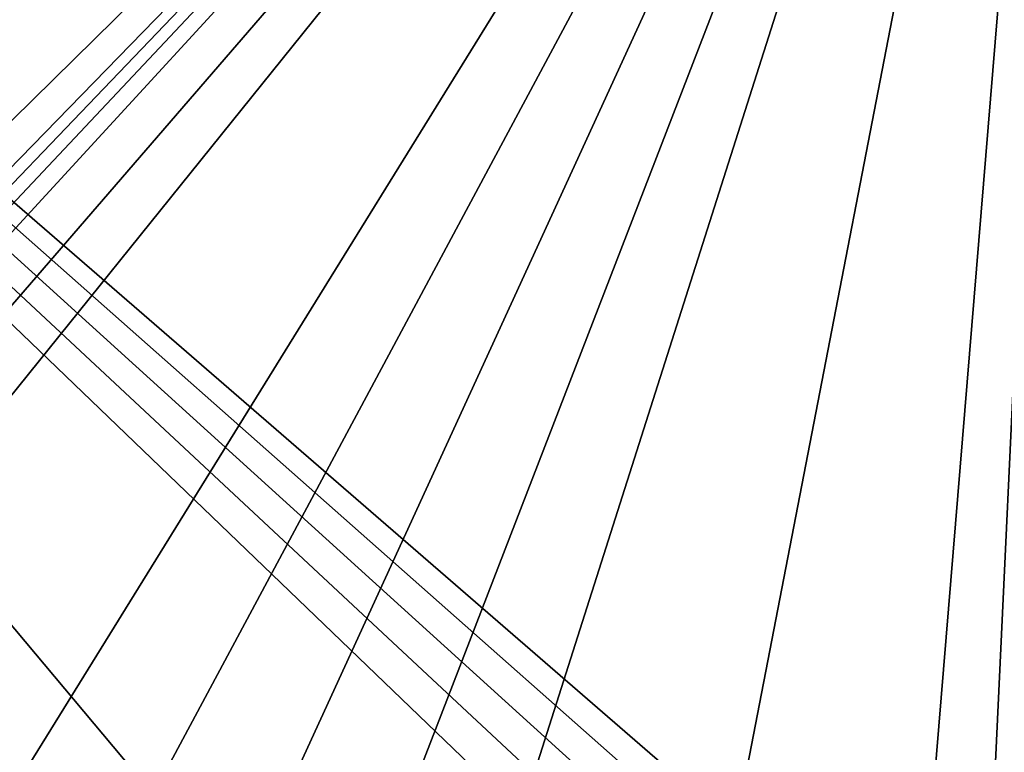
# Model space of a CAD drawing. Header units: millimetres. Extents: x -125 to 125, y -46 to 12.
# Tile 104 of 256: x -22.4 to -17.66, y -42.08 to -38.55. Entities that reach past the tile are written whole.
import ezdxf

# ---------------------------------------------------------------- set-up
doc = ezdxf.new("R2010")
doc.units = ezdxf.units.MM
doc.header["$LTSCALE"] = 26.699852
doc.layers.add('182', color=7, linetype='CONTINUOUS')
doc.layers.add('183', color=7, linetype='CONTINUOUS')

msp = doc.modelspace()

# ---------------------------------------------------------------- linework, layer by layer
at = {"layer": '182', "color": 7, "linetype": 'CONTINUOUS'}
for points in [[(-28.6996, -33.9986, -120.8905), (-17.3194, -33.9986, -123.0375), (-28.1447, -44.6483, -120.83), (-28.6996, -33.9986, -120.8905)], [(-28.1447, -44.6483, -120.83), (-17.3194, -33.9986, -123.0375), (-26.8304, -43.7688, -121.1444), (-28.1447, -44.6483, -120.83)], [(-26.8304, -43.7688, -121.1444), (-17.3194, -33.9986, -123.0375), (-26.4568, -43.5392, -121.2306), (-26.8304, -43.7688, -121.1444)], [(-26.4568, -43.5392, -121.2306), (-17.3194, -33.9986, -123.0375), (-26.2426, -43.4844, -121.2781), (-26.4568, -43.5392, -121.2306)], [(-26.2426, -43.4844, -121.2781), (-17.3194, -33.9986, -123.0375), (-26.0219, -43.4736, -121.3259), (-26.2426, -43.4844, -121.2781)], [(-26.0219, -43.4736, -121.3259), (-17.3194, -33.9986, -123.0375), (-25.598, -43.5823, -121.4141), (-26.0219, -43.4736, -121.3259)], [(-25.598, -43.5823, -121.4141), (-17.3194, -33.9986, -123.0375), (-25.2506, -43.8469, -121.4821), (-25.598, -43.5823, -121.4141)], [(-25.2506, -43.8469, -121.4821), (-17.3194, -33.9986, -123.0375), (-24.0344, -44.8489, -121.7107), (-25.2506, -43.8469, -121.4821)], [(-24.0344, -44.8489, -121.7107), (-17.3194, -33.9986, -123.0375), (-23.3188, -45.1916, -121.8438), (-24.0344, -44.8489, -121.7107)], [(-23.3188, -45.1916, -121.8438), (-17.3194, -33.9986, -123.0375), (-22.5562, -45.4149, -121.9833), (-23.3188, -45.1916, -121.8438)], [(-22.5562, -45.4149, -121.9833), (-17.3194, -33.9986, -123.0375), (-21.7673, -45.5121, -122.1248), (-22.5562, -45.4149, -121.9833)], [(-21.7673, -45.5121, -122.1248), (-17.3194, -33.9986, -123.0375), (-20.9735, -45.4808, -122.2642), (-21.7673, -45.5121, -122.1248)], [(-20.9735, -45.4808, -122.2642), (-17.3194, -33.9986, -123.0375), (-19.4566, -45.0411, -122.5225), (-20.9735, -45.4808, -122.2642)], [(-19.4566, -45.0411, -122.5225), (-17.3194, -33.9986, -123.0375), (-18.1547, -44.139, -122.7381), (-19.4566, -45.0411, -122.5225)], [(-18.1547, -44.139, -122.7381), (-17.3194, -33.9986, -123.0375), (-17.7851, -43.9034, -122.7963), (-18.1547, -44.139, -122.7381)], [(-17.7851, -43.9034, -122.7963), (-17.3194, -33.9986, -123.0375), (-17.5725, -43.8452, -122.828), (-17.7851, -43.9034, -122.7963)]]:
    msp.add_3dface(points, dxfattribs=at)
at = {"layer": '183', "color": 7, "linetype": 'CONTINUOUS'}
for points in [[(-17.7836, -43.9028, 122.7966), (-28.7029, -33.9986, 120.8897), (-17.9802, -44.0016, 122.7662), (-17.7836, -43.9028, 122.7966)], [(-17.571, -43.8449, 122.8282), (-28.7029, -33.9986, 120.8897), (-17.7836, -43.9028, 122.7966), (-17.571, -43.8449, 122.8282)], [(-17.3511, -43.8305, 122.8597), (-28.7029, -33.9986, 120.8897), (-17.571, -43.8449, 122.8282), (-17.3511, -43.8305, 122.8597)], [(-17.3228, -33.9986, 123.037), (-28.7029, -33.9986, 120.8897), (-17.3511, -43.8305, 122.8597), (-17.3228, -33.9986, 123.037)], [(-17.9802, -44.0016, 122.7662), (-28.7029, -33.9986, 120.8897), (-18.1547, -44.139, 122.7381), (-17.9802, -44.0016, 122.7662)], [(-21.7624, -45.5123, 122.1257), (-28.7029, -33.9986, 120.8897), (-22.5514, -45.4158, 121.9841), (-21.7624, -45.5123, 122.1257)], [(-20.9682, -45.4801, 122.2651), (-28.7029, -33.9986, 120.8897), (-21.7624, -45.5123, 122.1257), (-20.9682, -45.4801, 122.2651)], [(-19.4502, -45.038, 122.5236), (-28.7029, -33.9986, 120.8897), (-20.9682, -45.4801, 122.2651), (-19.4502, -45.038, 122.5236)], [(-18.1547, -44.139, 122.7381), (-28.7029, -33.9986, 120.8897), (-19.4502, -45.038, 122.5236), (-18.1547, -44.139, 122.7381)]]:
    msp.add_3dface(points, dxfattribs=at)

doc.saveas('drawing.dxf')
